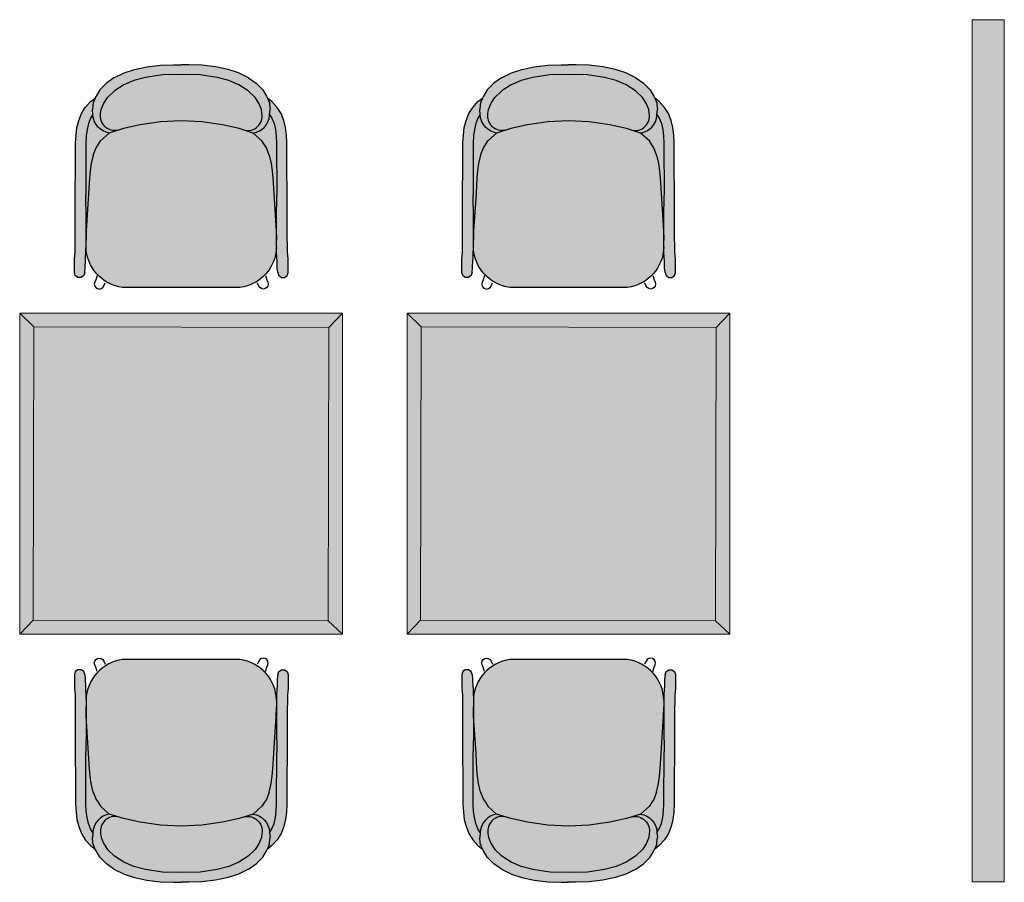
# Model space of a CAD drawing. Header units: millimetres. Extents: x 31882 to 271790, y -35693 to 24917.
# Tile 48 of 256: x 41103 to 43425, y 17041 to 19075. Entities that reach past the tile are written whole.
import ezdxf

# ---------------------------------------------------------------- set-up
doc = ezdxf.new("R2010")
doc.units = ezdxf.units.MM
doc.header["$MEASUREMENT"] = 0
for name, color, linetype, lineweight in [('02 Furniture', 14, 'Continuous', 25), ('02_Elevation 01', 14, 'Continuous', 9), ('04 Flooring', 8, 'Continuous', 25), ('Furniture', 14, 'Continuous', 9), ('Grey', 8, 'Continuous', 9), ('Layer 1', 7, 'Continuous', 0)]:
    doc.layers.add(name, color=color, linetype=linetype, lineweight=lineweight)
doc.layers.add('Furniture blocks', color=6, linetype='Continuous')

# ---------------------------------------------------------------- blocks, each defined once
blk = doc.blocks.new('24 x 24 seater')
at = {"layer": 'Layer 1'}
h = blk.add_hatch(color=209, dxfattribs=at)
h.dxf.hatch_style = 1
h.paths.add_polyline_path([(8583.424, 39.757), (8613.398, 39.757), (8613.398, 69.558), (8583.424, 69.558)])
h = blk.add_hatch(color=255, dxfattribs=at)
h.dxf.hatch_style = 1
h.paths.add_polyline_path([(8584.742, 41.021), (8612.134, 41.075), (8612.08, 68.295), (8584.688, 68.241)])
at = {"layer": '02_Elevation 01'}
for p, q in [((8583.424, 69.558), (8584.688, 68.241)), ((8613.398, 69.558), (8612.08, 68.295)), ((8603.641, 41.252), (8603.641, 41.24)), ((8583.424, 39.757), (8584.742, 41.021)), ((8603.626, 40.551), (8603.626, 40.536)), ((8613.398, 39.757), (8612.134, 41.075))]:
    blk.add_line(p, q, dxfattribs=at)
at = {"layer": '02_Elevation 01', "ltscale": 3}
for points in [[(8583.424, 39.757), (8613.398, 39.757), (8613.398, 69.558), (8583.424, 69.558)], [(8584.742, 41.021), (8612.134, 41.075), (8612.08, 68.295), (8584.688, 68.241)]]:
    blk.add_lwpolyline(points, close=True, dxfattribs=at)
blk = doc.blocks.new('asdasdasd')
at = {"layer": 'Furniture blocks', "ltscale": 3, "transparency": 33554687}
h = blk.add_hatch(color=254, dxfattribs=at)
h.dxf.hatch_style = 1
h.paths.add_polyline_path([(-395.721, -1387.305), (-395.762, -1386.818), (-395.718, -1386.381), (-395.695, -1386.207), (-395.514, -1385.76), (-395.937, -1386.093), (-396.426, -1386.629), (-396.79, -1387.214), (-397.043, -1387.84), (-397.203, -1388.501), (-397.291, -1389.197), (-397.329, -1389.933), (-397.361, -1396.927), (-397.363, -1398.718), (-397.367, -1399.444), (-397.37, -1399.86), (-397.385, -1400.068), (-397.435, -1400.674), (-397.446, -1401.166), (-397.446, -1401.955), (-397.354, -1402.237), (-397.114, -1402.411), (-396.818, -1402.411), (-396.578, -1402.237), (-396.487, -1401.955), (-396.433, -1401.518), (-396.432, -1401.399), (-396.424, -1400.919), (-396.394, -1400.579), (-396.367, -1400.052), (-396.366, -1399.862), (-396.362, -1399.449), (-396.36, -1398.894), (-396.362, -1398.844), (-396.359, -1398.743), (-396.359, -1398.722), (-396.357, -1396.931), (-396.392, -1394.773), (-396.371, -1389.964), (-396.335, -1389.283), (-396.259, -1388.673), (-396.13, -1388.132), (-395.935, -1387.647)])
h.paths.add_polyline_path([(-394.368, -1385.719), (-393.719, -1385.085), (-392.847, -1384.537), (-391.928, -1384.149), (-390.837, -1383.861), (-389.273, -1383.614), (-387.515, -1383.568), (-385.757, -1383.614), (-384.193, -1383.861), (-383.102, -1384.149), (-382.184, -1384.537), (-381.311, -1385.085), (-380.663, -1385.719), (-380.316, -1386.244), (-380.077, -1386.828), (-380.024, -1387.208, -0.526709), (-381.642, -1388.76), (-380.829, -1389.012, 0.349179), (-379.314, -1387.366), (-379.309, -1387.305), (-379.269, -1386.818), (-379.312, -1386.381), (-379.335, -1386.207), (-379.517, -1385.76), (-379.532, -1385.724), (-379.603, -1385.602), (-379.941, -1385.014), (-380.513, -1384.441), (-380.568, -1384.379), (-381.266, -1383.883), (-382.198, -1383.436), (-383.164, -1383.12), (-384.324, -1382.868), (-385.593, -1382.716), (-386.808, -1382.67), (-387.515, -1382.678), (-388.222, -1382.67), (-389.437, -1382.716), (-390.706, -1382.868), (-391.866, -1383.12), (-392.833, -1383.436), (-393.764, -1383.883), (-394.462, -1384.379), (-394.518, -1384.441), (-395.089, -1385.014), (-395.428, -1385.602), (-395.499, -1385.724), (-395.514, -1385.76), (-395.695, -1386.207), (-395.718, -1386.381), (-395.762, -1386.818), (-395.721, -1387.305), (-395.935, -1387.647), (-396.13, -1388.132), (-396.259, -1388.673), (-396.335, -1389.283), (-396.371, -1389.964), (-396.392, -1394.773), (-396.357, -1396.931), (-396.359, -1398.74), (-396.342, -1398.128), (-396.117, -1394.625), (-396.026, -1393.201), (-395.969, -1392.52), (-395.877, -1391.839), (-395.689, -1391.053), (-395.421, -1390.374), (-395.249, -1390.104), (-395.012, -1389.735), (-394.201, -1389.012), (-393.388, -1388.76, -0.526709), (-395.007, -1387.208), (-394.954, -1386.828), (-394.715, -1386.244)])
h.paths.add_polyline_path([(-378.605, -1386.629), (-379.094, -1386.093), (-379.517, -1385.76), (-379.335, -1386.207), (-379.312, -1386.381), (-379.269, -1386.818), (-379.309, -1387.305), (-379.095, -1387.647), (-378.901, -1388.132), (-378.771, -1388.673), (-378.695, -1389.283), (-378.66, -1389.964), (-378.638, -1394.773), (-378.674, -1396.931), (-378.672, -1398.722), (-378.671, -1398.743), (-378.669, -1398.844), (-378.671, -1398.894), (-378.668, -1399.449), (-378.665, -1399.862), (-378.663, -1400.052), (-378.636, -1400.579), (-378.607, -1400.919), (-378.599, -1401.399), (-378.598, -1401.518), (-378.544, -1401.955), (-378.452, -1402.237), (-378.213, -1402.411), (-377.916, -1402.411), (-377.676, -1402.237), (-377.585, -1401.955), (-377.585, -1401.166), (-377.595, -1400.674), (-377.646, -1400.068), (-377.661, -1399.86), (-377.664, -1399.444), (-377.667, -1398.718), (-377.67, -1396.927), (-377.701, -1389.933), (-377.74, -1389.197), (-377.828, -1388.501), (-377.987, -1387.84), (-378.24, -1387.214)])
h.paths.add_polyline_path([(-378.771, -1388.673), (-378.901, -1388.132), (-379.095, -1387.647), (-379.309, -1387.305), (-379.314, -1387.366, -0.349179), (-380.829, -1389.012), (-380.019, -1389.735), (-379.782, -1390.104), (-379.609, -1390.374), (-379.341, -1391.053), (-379.154, -1391.839), (-379.062, -1392.52), (-379.005, -1393.201), (-378.914, -1394.625), (-378.689, -1398.128), (-378.671, -1398.74), (-378.674, -1396.931), (-378.638, -1394.773), (-378.66, -1389.964), (-378.695, -1389.283)])
h = blk.add_hatch(color=255, dxfattribs=at)
h.dxf.hatch_style = 1
h.paths.add_polyline_path([(-380.316, -1386.244), (-380.663, -1385.719), (-381.311, -1385.085), (-382.184, -1384.537), (-383.102, -1384.149), (-384.193, -1383.861), (-385.757, -1383.614), (-387.515, -1383.568), (-389.273, -1383.614), (-390.837, -1383.861), (-391.928, -1384.149), (-392.847, -1384.537), (-393.719, -1385.085), (-394.368, -1385.719), (-394.715, -1386.244), (-394.954, -1386.828), (-395.007, -1387.208, 0.526709), (-393.388, -1388.76), (-392.878, -1388.601), (-391.344, -1388.246), (-389.434, -1387.971), (-387.515, -1387.879), (-385.597, -1387.971), (-383.686, -1388.246), (-382.153, -1388.601), (-381.642, -1388.76, 0.526709), (-380.024, -1387.208), (-380.077, -1386.828)])
h = blk.add_hatch(color=255, dxfattribs=at)
h.dxf.hatch_style = 1
h.paths.add_polyline_path([(-379.062, -1392.52), (-379.154, -1391.839), (-379.341, -1391.053), (-379.609, -1390.374), (-379.782, -1390.104), (-380.019, -1389.735), (-380.829, -1389.012), (-382.153, -1388.601), (-383.686, -1388.246), (-385.597, -1387.971), (-387.514, -1387.879), (-387.515, -1387.879), (-389.434, -1387.971), (-391.344, -1388.246), (-392.878, -1388.601), (-394.201, -1389.012), (-395.012, -1389.735), (-395.249, -1390.104), (-395.421, -1390.374), (-395.689, -1391.053), (-395.877, -1391.839), (-395.969, -1392.52), (-396.026, -1393.201), (-396.117, -1394.625), (-396.342, -1398.128), (-396.359, -1398.743), (-396.362, -1399.449), (-396.364, -1399.59, 0.369238), (-392.964, -1403.343), (-382.066, -1403.343, 0.369238), (-378.667, -1399.59), (-378.668, -1399.449), (-378.671, -1398.743), (-378.689, -1398.128), (-378.914, -1394.625), (-379.005, -1393.201)])
at = {"layer": 'Furniture blocks', "color": 14}
for p, q in [((-395.011, -1387.239), (-395.007, -1387.208)), ((-380.02, -1387.239), (-380.024, -1387.208)), ((-395.778, -1387.709), (-395.778, -1387.706)), ((-387.516, -1387.879), (-387.515, -1387.879)), ((-379.253, -1387.709), (-379.253, -1387.706)), ((-395.786, -1398.153), (-395.786, -1398.152)), ((-379.245, -1398.153), (-379.245, -1398.152))]:
    blk.add_line(p, q, dxfattribs=at)
for points in [[(-393.764, -1383.883), (-392.833, -1383.436), (-391.866, -1383.12), (-390.706, -1382.868), (-389.437, -1382.716), (-388.222, -1382.67), (-387.516, -1382.678)], [(-381.266, -1383.883), (-382.198, -1383.436), (-383.164, -1383.12), (-384.324, -1382.868), (-385.593, -1382.716), (-386.808, -1382.67), (-387.515, -1382.678)], [(-391.928, -1384.149), (-390.837, -1383.861), (-389.273, -1383.614), (-387.515, -1383.568), (-385.757, -1383.614), (-384.193, -1383.861), (-383.102, -1384.149), (-382.184, -1384.537), (-381.311, -1385.085)], [(-393.764, -1383.883), (-394.462, -1384.379), (-394.518, -1384.441), (-395.089, -1385.014), (-395.428, -1385.602), (-395.499, -1385.724), (-395.514, -1385.76), (-395.695, -1386.207), (-395.718, -1386.381), (-395.762, -1386.818)], [(-381.266, -1383.883), (-380.568, -1384.379), (-380.513, -1384.441), (-379.941, -1385.014), (-379.603, -1385.602), (-379.532, -1385.724), (-379.517, -1385.76), (-379.335, -1386.207), (-379.312, -1386.381), (-379.269, -1386.818)], [(-396.487, -1401.955), (-396.578, -1402.237), (-396.818, -1402.411), (-397.114, -1402.411), (-397.354, -1402.237), (-397.446, -1401.955), (-397.446, -1401.947), (-397.446, -1401.939), (-397.446, -1401.166), (-397.435, -1400.674), (-397.385, -1400.068), (-397.37, -1399.86), (-397.367, -1399.444), (-397.363, -1398.718), (-397.361, -1396.927), (-397.329, -1389.933), (-397.291, -1389.197), (-397.203, -1388.501), (-397.043, -1387.84), (-396.79, -1387.214), (-396.426, -1386.629), (-395.937, -1386.093), (-395.514, -1385.76)], [(-378.544, -1401.955), (-378.452, -1402.237), (-378.213, -1402.411), (-377.916, -1402.411), (-377.676, -1402.237), (-377.585, -1401.955), (-377.585, -1401.947), (-377.585, -1401.939), (-377.585, -1401.166), (-377.595, -1400.674), (-377.646, -1400.068), (-377.661, -1399.86), (-377.664, -1399.444), (-377.667, -1398.718), (-377.67, -1396.927), (-377.701, -1389.933), (-377.74, -1389.197), (-377.828, -1388.501), (-377.987, -1387.84), (-378.24, -1387.214), (-378.605, -1386.629), (-379.094, -1386.093), (-379.517, -1385.76)], [(-395.721, -1387.305), (-395.935, -1387.647), (-396.13, -1388.132), (-396.259, -1388.673), (-396.335, -1389.283), (-396.371, -1389.964), (-396.392, -1394.772)], [(-394.201, -1389.012), (-392.878, -1388.601), (-391.344, -1388.246), (-389.434, -1387.971), (-387.516, -1387.879), (-387.514, -1387.879), (-385.597, -1387.971), (-383.686, -1388.246), (-382.153, -1388.601), (-380.829, -1389.012)], [(-379.309, -1387.305), (-379.095, -1387.647), (-378.901, -1388.132), (-378.771, -1388.673), (-378.695, -1389.283), (-378.66, -1389.964), (-378.638, -1394.772)], [(-395.689, -1391.053), (-395.877, -1391.839), (-395.969, -1392.52), (-396.026, -1393.201), (-396.117, -1394.625), (-396.342, -1398.128), (-396.362, -1398.833), (-396.362, -1398.851), (-396.357, -1398.964)], [(-379.341, -1391.053), (-379.154, -1391.839), (-379.062, -1392.52), (-379.005, -1393.201), (-378.914, -1394.625), (-378.689, -1398.128), (-378.669, -1398.833), (-378.669, -1398.851), (-378.674, -1398.964)], [(-396.487, -1401.955), (-396.433, -1401.518), (-396.432, -1401.399), (-396.424, -1400.919), (-396.394, -1400.579), (-396.367, -1400.052), (-396.366, -1399.862), (-396.362, -1399.449), (-396.359, -1398.722), (-396.357, -1396.931), (-396.392, -1394.773)], [(-378.544, -1401.955), (-378.598, -1401.518), (-378.599, -1401.399), (-378.607, -1400.919), (-378.636, -1400.579), (-378.663, -1400.052), (-378.665, -1399.862), (-378.668, -1399.449), (-378.672, -1398.722), (-378.674, -1396.931), (-378.638, -1394.773)], [(-395.325, -1402.24), (-395.451, -1402.636), (-395.554, -1402.86), (-395.556, -1402.865), (-395.591, -1403.039), (-395.556, -1403.214), (-395.458, -1403.361), (-395.31, -1403.46), (-395.135, -1403.495), (-394.961, -1403.46), (-394.813, -1403.361), (-394.714, -1403.214), (-394.712, -1403.208), (-394.576, -1402.932)], [(-379.706, -1402.24), (-379.58, -1402.636), (-379.477, -1402.86), (-379.474, -1402.865), (-379.439, -1403.039), (-379.474, -1403.214), (-379.573, -1403.361), (-379.721, -1403.46), (-379.895, -1403.495), (-380.07, -1403.46), (-380.217, -1403.361), (-380.316, -1403.214), (-380.319, -1403.208), (-380.454, -1402.932)]]:
    blk.add_lwpolyline(points, dxfattribs=at)
for points in [[(-393.388, -1388.76, -0.526709), (-395.007, -1387.208), (-394.954, -1386.828), (-394.715, -1386.244), (-394.368, -1385.719), (-393.719, -1385.085), (-392.847, -1384.537), (-391.928, -1384.149)], [(-381.642, -1388.76, 0.526709), (-380.024, -1387.208), (-380.077, -1386.828), (-380.316, -1386.244), (-380.663, -1385.719), (-381.311, -1385.085)], [(-395.689, -1391.053), (-395.421, -1390.374), (-395.249, -1390.104), (-395.012, -1389.735), (-394.201, -1389.012, -0.349179), (-395.716, -1387.366), (-395.721, -1387.305), (-395.762, -1386.818)], [(-379.341, -1391.053), (-379.609, -1390.374), (-379.782, -1390.104), (-380.019, -1389.735), (-380.829, -1389.012, 0.349179), (-379.314, -1387.366), (-379.309, -1387.305), (-379.269, -1386.818)], [(-396.364, -1399.59, 0.369238), (-392.964, -1403.343), (-382.066, -1403.343, 0.369238), (-378.667, -1399.59)]]:
    blk.add_lwpolyline(points, format="xyb", dxfattribs=at)
blk = doc.blocks.new('eryey')
at = {"layer": '02 Furniture', "xscale": -1, "rotation": 270.0000000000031}
blk.add_blockref('24 x 24 seater', (1719335.056, -87332.114), dxfattribs=at)
at = {"layer": 'Furniture blocks', "rotation": 90.0000000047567}
blk.add_blockref('asdasdasd', (1717969.118, -78346.209), dxfattribs=at)
at = {"layer": 'Furniture blocks', "xscale": -1, "rotation": 269.9999999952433}
blk.add_blockref('asdasdasd', (1720810.363, -78346.209), dxfattribs=at)

msp = doc.modelspace()

# ---------------------------------------------------------------- hatches: boundary and pattern name
at = {"layer": '04 Flooring', "ltscale": 0.25, "transparency": 33554687}
h = msp.add_hatch(color=141, dxfattribs=at)
h.dxf.hatch_style = 1
h.paths.add_polyline_path([(43349.3, 17042.3), (43425.5, 17042.3), (43425.5, 19075.5), (43349.3, 19075.5)])

# ---------------------------------------------------------------- linework, layer by layer
at = {"layer": 'Grey', "ltscale": 0.25}
for p, q in [((43425.5, 19075.5), (43349.3, 19075.5)), ((43349.3, 19075.5), (43349.3, 17042.3)), ((43425.5, 17042.3), (43425.5, 19075.5)), ((43349.3, 17042.3), (43425.5, 17042.3))]:
    msp.add_line(p, q, dxfattribs=at)

# ---------------------------------------------------------------- block references
at = {"layer": 'Furniture', "xscale": 25.40000000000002, "yscale": 25.40000000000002, "zscale": 25.40000000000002, "rotation": 90}
for p in [(-1958352.7, -43654494.1), (-1957438.9, -43654494.1)]:
    msp.add_blockref('eryey', p, dxfattribs=at)

doc.saveas('drawing.dxf')
